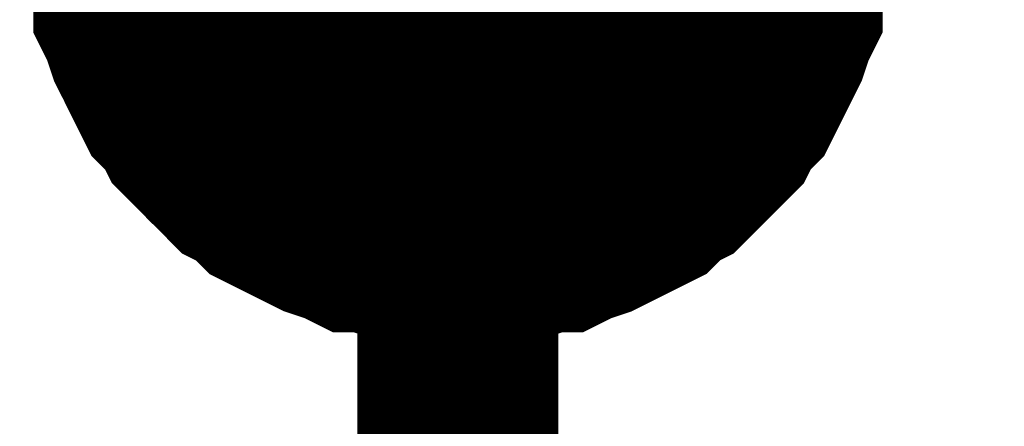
# Model space of a CAD drawing. Header units: inches. Extents: x 0 to 17, y 0 to 11.
# Tile 82 of 114: x 8.7244 to 8.7822, y 5.7193 to 5.7432. Entities that reach past the tile are written whole.
import ezdxf

# ---------------------------------------------------------------- set-up
doc = ezdxf.new("R2010")
doc.units = ezdxf.units.IN
doc.header["$MEASUREMENT"] = 0
doc.layers.add('Sheet', color=255, linetype='Continuous')

msp = doc.modelspace()

# ---------------------------------------------------------------- linework, layer by layer
at = {"layer": 'Sheet'}
for points in [[(8.750163, 5.64987, 0.0118, 0.0118, 0), (8.750163, 5.749784, 0.0118, 0.0118, 0), (9.250093, 5.749784, 0.0118, 0.0118, 0), (9.799977, 5.749784, 0.0118, 0.0118, 0), (10.350257, 5.749784, 0.0118, 0.0118, 0), (10.90014, 5.749784, 0.0118, 0.0118, 0), (10.90014, 5.849697, 0.0118, 0.0118, 0)], [(8.750163, 5.72996, 0.0118, 0.0118, 0), (8.748974, 5.72996, 0.0118, 0.0118, 0), (8.748181, 5.72996, 0.0118, 0.0118, 0), (8.746992, 5.730356, 0.0118, 0.0118, 0), (8.746199, 5.730356, 0.0118, 0.0118, 0), (8.745009, 5.730753, 0.0118, 0.0118, 0), (8.744216, 5.730753, 0.0118, 0.0118, 0), (8.743424, 5.731149, 0.0118, 0.0118, 0), (8.742234, 5.731546, 0.0118, 0.0118, 0), (8.741441, 5.731942, 0.0118, 0.0118, 0), (8.740648, 5.732339, 0.0118, 0.0118, 0), (8.739855, 5.732735, 0.0118, 0.0118, 0), (8.739062, 5.733131, 0.0118, 0.0118, 0), (8.73827, 5.733924, 0.0118, 0.0118, 0), (8.737477, 5.734321, 0.0118, 0.0118, 0), (8.736684, 5.735114, 0.0118, 0.0118, 0), (8.736287, 5.73551, 0.0118, 0.0118, 0), (8.735494, 5.736303, 0.0118, 0.0118, 0), (8.734701, 5.737096, 0.0118, 0.0118, 0), (8.734305, 5.737889, 0.0118, 0.0118, 0), (8.733512, 5.738682, 0.0118, 0.0118, 0), (8.733116, 5.739475, 0.0118, 0.0118, 0), (8.732719, 5.740268, 0.0118, 0.0118, 0), (8.732323, 5.741061, 0.0118, 0.0118, 0), (8.731926, 5.741854, 0.0118, 0.0118, 0), (8.73153, 5.743044, 0.0118, 0.0118, 0), (8.731133, 5.743837, 0.0118, 0.0118, 0), (8.731133, 5.744629, 0.0118, 0.0118, 0), (8.730737, 5.745819, 0.0118, 0.0118, 0), (8.730737, 5.746612, 0.0118, 0.0118, 0), (8.73034, 5.747801, 0.0118, 0.0118, 0), (8.73034, 5.748594, 0.0118, 0.0118, 0), (8.73034, 5.749784, 0.0118, 0.0118, 0)], [(8.750163, 5.72996, 0.0118, 0.0118, 0), (8.748974, 5.72996, 0.0118, 0.0118, 0), (8.748181, 5.72996, 0.0118, 0.0118, 0), (8.746992, 5.730356, 0.0118, 0.0118, 0), (8.746199, 5.730356, 0.0118, 0.0118, 0), (8.745009, 5.730753, 0.0118, 0.0118, 0), (8.744216, 5.730753, 0.0118, 0.0118, 0), (8.743424, 5.731149, 0.0118, 0.0118, 0), (8.742234, 5.731546, 0.0118, 0.0118, 0), (8.741441, 5.731942, 0.0118, 0.0118, 0), (8.740648, 5.732339, 0.0118, 0.0118, 0), (8.739855, 5.732735, 0.0118, 0.0118, 0), (8.739062, 5.733131, 0.0118, 0.0118, 0), (8.73827, 5.733924, 0.0118, 0.0118, 0), (8.737477, 5.734321, 0.0118, 0.0118, 0), (8.736684, 5.735114, 0.0118, 0.0118, 0), (8.736287, 5.73551, 0.0118, 0.0118, 0), (8.735494, 5.736303, 0.0118, 0.0118, 0), (8.734701, 5.737096, 0.0118, 0.0118, 0), (8.734305, 5.737889, 0.0118, 0.0118, 0), (8.733512, 5.738682, 0.0118, 0.0118, 0), (8.733116, 5.739475, 0.0118, 0.0118, 0), (8.732719, 5.740268, 0.0118, 0.0118, 0), (8.732323, 5.741061, 0.0118, 0.0118, 0), (8.731926, 5.741854, 0.0118, 0.0118, 0), (8.73153, 5.743044, 0.0118, 0.0118, 0), (8.731133, 5.743837, 0.0118, 0.0118, 0), (8.731133, 5.744629, 0.0118, 0.0118, 0), (8.730737, 5.745819, 0.0118, 0.0118, 0), (8.730737, 5.746612, 0.0118, 0.0118, 0), (8.73034, 5.747801, 0.0118, 0.0118, 0), (8.73034, 5.748594, 0.0118, 0.0118, 0), (8.73034, 5.749784, 0.0118, 0.0118, 0)], [(8.750163, 5.72996, 0.0118, 0.0118, 0), (8.748974, 5.72996, 0.0118, 0.0118, 0), (8.748181, 5.72996, 0.0118, 0.0118, 0), (8.746992, 5.730356, 0.0118, 0.0118, 0), (8.746199, 5.730356, 0.0118, 0.0118, 0), (8.745009, 5.730753, 0.0118, 0.0118, 0), (8.744216, 5.730753, 0.0118, 0.0118, 0), (8.743424, 5.731149, 0.0118, 0.0118, 0), (8.742234, 5.731546, 0.0118, 0.0118, 0), (8.741441, 5.731942, 0.0118, 0.0118, 0), (8.740648, 5.732339, 0.0118, 0.0118, 0), (8.739855, 5.732735, 0.0118, 0.0118, 0), (8.739062, 5.733131, 0.0118, 0.0118, 0), (8.73827, 5.733924, 0.0118, 0.0118, 0), (8.737477, 5.734321, 0.0118, 0.0118, 0), (8.736684, 5.735114, 0.0118, 0.0118, 0), (8.736287, 5.73551, 0.0118, 0.0118, 0), (8.735494, 5.736303, 0.0118, 0.0118, 0), (8.734701, 5.737096, 0.0118, 0.0118, 0), (8.734305, 5.737889, 0.0118, 0.0118, 0), (8.733512, 5.738682, 0.0118, 0.0118, 0), (8.733116, 5.739475, 0.0118, 0.0118, 0), (8.732719, 5.740268, 0.0118, 0.0118, 0), (8.732323, 5.741061, 0.0118, 0.0118, 0), (8.731926, 5.741854, 0.0118, 0.0118, 0), (8.73153, 5.743044, 0.0118, 0.0118, 0), (8.731133, 5.743837, 0.0118, 0.0118, 0), (8.731133, 5.744629, 0.0118, 0.0118, 0), (8.730737, 5.745819, 0.0118, 0.0118, 0), (8.730737, 5.746612, 0.0118, 0.0118, 0), (8.73034, 5.747801, 0.0118, 0.0118, 0), (8.73034, 5.748594, 0.0118, 0.0118, 0), (8.73034, 5.749784, 0.0118, 0.0118, 0)], [(8.750163, 5.72996, 0.0118, 0.0118, 0), (8.748974, 5.72996, 0.0118, 0.0118, 0), (8.748181, 5.72996, 0.0118, 0.0118, 0), (8.746992, 5.730356, 0.0118, 0.0118, 0), (8.746199, 5.730356, 0.0118, 0.0118, 0), (8.745009, 5.730753, 0.0118, 0.0118, 0), (8.744216, 5.730753, 0.0118, 0.0118, 0), (8.743424, 5.731149, 0.0118, 0.0118, 0), (8.742234, 5.731546, 0.0118, 0.0118, 0), (8.741441, 5.731942, 0.0118, 0.0118, 0), (8.740648, 5.732339, 0.0118, 0.0118, 0), (8.739855, 5.732735, 0.0118, 0.0118, 0), (8.739062, 5.733131, 0.0118, 0.0118, 0), (8.73827, 5.733924, 0.0118, 0.0118, 0), (8.737477, 5.734321, 0.0118, 0.0118, 0), (8.736684, 5.735114, 0.0118, 0.0118, 0), (8.736287, 5.73551, 0.0118, 0.0118, 0), (8.735494, 5.736303, 0.0118, 0.0118, 0), (8.734701, 5.737096, 0.0118, 0.0118, 0), (8.734305, 5.737889, 0.0118, 0.0118, 0), (8.733512, 5.738682, 0.0118, 0.0118, 0), (8.733116, 5.739475, 0.0118, 0.0118, 0), (8.732719, 5.740268, 0.0118, 0.0118, 0), (8.732323, 5.741061, 0.0118, 0.0118, 0), (8.731926, 5.741854, 0.0118, 0.0118, 0), (8.73153, 5.743044, 0.0118, 0.0118, 0), (8.731133, 5.743837, 0.0118, 0.0118, 0), (8.731133, 5.744629, 0.0118, 0.0118, 0), (8.730737, 5.745819, 0.0118, 0.0118, 0), (8.730737, 5.746612, 0.0118, 0.0118, 0), (8.73034, 5.747801, 0.0118, 0.0118, 0), (8.73034, 5.748594, 0.0118, 0.0118, 0), (8.73034, 5.749784, 0.0118, 0.0118, 0)], [(8.769986, 5.749784, 0.0118, 0.0118, 0), (8.769986, 5.748594, 0.0118, 0.0118, 0), (8.769986, 5.747801, 0.0118, 0.0118, 0), (8.76959, 5.746612, 0.0118, 0.0118, 0), (8.76959, 5.745819, 0.0118, 0.0118, 0), (8.769193, 5.744629, 0.0118, 0.0118, 0), (8.769193, 5.743837, 0.0118, 0.0118, 0), (8.768797, 5.743044, 0.0118, 0.0118, 0), (8.7684, 5.741854, 0.0118, 0.0118, 0), (8.768004, 5.741061, 0.0118, 0.0118, 0), (8.767607, 5.740268, 0.0118, 0.0118, 0), (8.767211, 5.739475, 0.0118, 0.0118, 0), (8.766814, 5.738682, 0.0118, 0.0118, 0), (8.766021, 5.737889, 0.0118, 0.0118, 0), (8.765625, 5.737096, 0.0118, 0.0118, 0), (8.764832, 5.736303, 0.0118, 0.0118, 0), (8.764039, 5.73551, 0.0118, 0.0118, 0), (8.763643, 5.735114, 0.0118, 0.0118, 0), (8.76285, 5.734321, 0.0118, 0.0118, 0), (8.762057, 5.733924, 0.0118, 0.0118, 0), (8.761264, 5.733131, 0.0118, 0.0118, 0), (8.760471, 5.732735, 0.0118, 0.0118, 0), (8.759678, 5.732339, 0.0118, 0.0118, 0), (8.758885, 5.731942, 0.0118, 0.0118, 0), (8.758092, 5.731546, 0.0118, 0.0118, 0), (8.756903, 5.731149, 0.0118, 0.0118, 0), (8.75611, 5.730753, 0.0118, 0.0118, 0), (8.755317, 5.730753, 0.0118, 0.0118, 0), (8.754128, 5.730356, 0.0118, 0.0118, 0), (8.753335, 5.730356, 0.0118, 0.0118, 0), (8.752146, 5.72996, 0.0118, 0.0118, 0), (8.751353, 5.72996, 0.0118, 0.0118, 0), (8.750163, 5.72996, 0.0118, 0.0118, 0)], [(8.769986, 5.749784, 0.0118, 0.0118, 0), (8.769986, 5.748594, 0.0118, 0.0118, 0), (8.769986, 5.747801, 0.0118, 0.0118, 0), (8.76959, 5.746612, 0.0118, 0.0118, 0), (8.76959, 5.745819, 0.0118, 0.0118, 0), (8.769193, 5.744629, 0.0118, 0.0118, 0), (8.769193, 5.743837, 0.0118, 0.0118, 0), (8.768797, 5.743044, 0.0118, 0.0118, 0), (8.7684, 5.741854, 0.0118, 0.0118, 0), (8.768004, 5.741061, 0.0118, 0.0118, 0), (8.767607, 5.740268, 0.0118, 0.0118, 0), (8.767211, 5.739475, 0.0118, 0.0118, 0), (8.766814, 5.738682, 0.0118, 0.0118, 0), (8.766021, 5.737889, 0.0118, 0.0118, 0), (8.765625, 5.737096, 0.0118, 0.0118, 0), (8.764832, 5.736303, 0.0118, 0.0118, 0), (8.764039, 5.73551, 0.0118, 0.0118, 0), (8.763643, 5.735114, 0.0118, 0.0118, 0), (8.76285, 5.734321, 0.0118, 0.0118, 0), (8.762057, 5.733924, 0.0118, 0.0118, 0), (8.761264, 5.733131, 0.0118, 0.0118, 0), (8.760471, 5.732735, 0.0118, 0.0118, 0), (8.759678, 5.732339, 0.0118, 0.0118, 0), (8.758885, 5.731942, 0.0118, 0.0118, 0), (8.758092, 5.731546, 0.0118, 0.0118, 0), (8.756903, 5.731149, 0.0118, 0.0118, 0), (8.75611, 5.730753, 0.0118, 0.0118, 0), (8.755317, 5.730753, 0.0118, 0.0118, 0), (8.754128, 5.730356, 0.0118, 0.0118, 0), (8.753335, 5.730356, 0.0118, 0.0118, 0), (8.752146, 5.72996, 0.0118, 0.0118, 0), (8.751353, 5.72996, 0.0118, 0.0118, 0), (8.750163, 5.72996, 0.0118, 0.0118, 0)], [(8.769986, 5.749784, 0.0118, 0.0118, 0), (8.769986, 5.748594, 0.0118, 0.0118, 0), (8.769986, 5.747801, 0.0118, 0.0118, 0), (8.76959, 5.746612, 0.0118, 0.0118, 0), (8.76959, 5.745819, 0.0118, 0.0118, 0), (8.769193, 5.744629, 0.0118, 0.0118, 0), (8.769193, 5.743837, 0.0118, 0.0118, 0), (8.768797, 5.743044, 0.0118, 0.0118, 0), (8.7684, 5.741854, 0.0118, 0.0118, 0), (8.768004, 5.741061, 0.0118, 0.0118, 0), (8.767607, 5.740268, 0.0118, 0.0118, 0), (8.767211, 5.739475, 0.0118, 0.0118, 0), (8.766814, 5.738682, 0.0118, 0.0118, 0), (8.766021, 5.737889, 0.0118, 0.0118, 0), (8.765625, 5.737096, 0.0118, 0.0118, 0), (8.764832, 5.736303, 0.0118, 0.0118, 0), (8.764039, 5.73551, 0.0118, 0.0118, 0), (8.763643, 5.735114, 0.0118, 0.0118, 0), (8.76285, 5.734321, 0.0118, 0.0118, 0), (8.762057, 5.733924, 0.0118, 0.0118, 0), (8.761264, 5.733131, 0.0118, 0.0118, 0), (8.760471, 5.732735, 0.0118, 0.0118, 0), (8.759678, 5.732339, 0.0118, 0.0118, 0), (8.758885, 5.731942, 0.0118, 0.0118, 0), (8.758092, 5.731546, 0.0118, 0.0118, 0), (8.756903, 5.731149, 0.0118, 0.0118, 0), (8.75611, 5.730753, 0.0118, 0.0118, 0), (8.755317, 5.730753, 0.0118, 0.0118, 0), (8.754128, 5.730356, 0.0118, 0.0118, 0), (8.753335, 5.730356, 0.0118, 0.0118, 0), (8.752146, 5.72996, 0.0118, 0.0118, 0), (8.751353, 5.72996, 0.0118, 0.0118, 0), (8.750163, 5.72996, 0.0118, 0.0118, 0)], [(8.769986, 5.749784, 0.0118, 0.0118, 0), (8.769986, 5.748594, 0.0118, 0.0118, 0), (8.769986, 5.747801, 0.0118, 0.0118, 0), (8.76959, 5.746612, 0.0118, 0.0118, 0), (8.76959, 5.745819, 0.0118, 0.0118, 0), (8.769193, 5.744629, 0.0118, 0.0118, 0), (8.769193, 5.743837, 0.0118, 0.0118, 0), (8.768797, 5.743044, 0.0118, 0.0118, 0), (8.7684, 5.741854, 0.0118, 0.0118, 0), (8.768004, 5.741061, 0.0118, 0.0118, 0), (8.767607, 5.740268, 0.0118, 0.0118, 0), (8.767211, 5.739475, 0.0118, 0.0118, 0), (8.766814, 5.738682, 0.0118, 0.0118, 0), (8.766021, 5.737889, 0.0118, 0.0118, 0), (8.765625, 5.737096, 0.0118, 0.0118, 0), (8.764832, 5.736303, 0.0118, 0.0118, 0), (8.764039, 5.73551, 0.0118, 0.0118, 0), (8.763643, 5.735114, 0.0118, 0.0118, 0), (8.76285, 5.734321, 0.0118, 0.0118, 0), (8.762057, 5.733924, 0.0118, 0.0118, 0), (8.761264, 5.733131, 0.0118, 0.0118, 0), (8.760471, 5.732735, 0.0118, 0.0118, 0), (8.759678, 5.732339, 0.0118, 0.0118, 0), (8.758885, 5.731942, 0.0118, 0.0118, 0), (8.758092, 5.731546, 0.0118, 0.0118, 0), (8.756903, 5.731149, 0.0118, 0.0118, 0), (8.75611, 5.730753, 0.0118, 0.0118, 0), (8.755317, 5.730753, 0.0118, 0.0118, 0), (8.754128, 5.730356, 0.0118, 0.0118, 0), (8.753335, 5.730356, 0.0118, 0.0118, 0), (8.752146, 5.72996, 0.0118, 0.0118, 0), (8.751353, 5.72996, 0.0118, 0.0118, 0), (8.750163, 5.72996, 0.0118, 0.0118, 0)], [(8.750163, 5.72996, 0.0039, 0.0039, 0), (8.748974, 5.72996, 0.0039, 0.0039, 0), (8.748181, 5.72996, 0.0039, 0.0039, 0), (8.746992, 5.730356, 0.0039, 0.0039, 0), (8.746199, 5.730356, 0.0039, 0.0039, 0), (8.745009, 5.730753, 0.0039, 0.0039, 0), (8.744216, 5.730753, 0.0039, 0.0039, 0), (8.743424, 5.731149, 0.0039, 0.0039, 0), (8.742234, 5.731546, 0.0039, 0.0039, 0), (8.741441, 5.731942, 0.0039, 0.0039, 0), (8.740648, 5.732339, 0.0039, 0.0039, 0), (8.739855, 5.732735, 0.0039, 0.0039, 0), (8.739062, 5.733131, 0.0039, 0.0039, 0), (8.73827, 5.733924, 0.0039, 0.0039, 0), (8.737477, 5.734321, 0.0039, 0.0039, 0), (8.736684, 5.735114, 0.0039, 0.0039, 0), (8.736287, 5.73551, 0.0039, 0.0039, 0), (8.735494, 5.736303, 0.0039, 0.0039, 0), (8.734701, 5.737096, 0.0039, 0.0039, 0), (8.734305, 5.737889, 0.0039, 0.0039, 0), (8.733512, 5.738682, 0.0039, 0.0039, 0), (8.733116, 5.739475, 0.0039, 0.0039, 0), (8.732719, 5.740268, 0.0039, 0.0039, 0), (8.732323, 5.741061, 0.0039, 0.0039, 0), (8.731926, 5.741854, 0.0039, 0.0039, 0), (8.73153, 5.743044, 0.0039, 0.0039, 0), (8.731133, 5.743837, 0.0039, 0.0039, 0), (8.731133, 5.744629, 0.0039, 0.0039, 0), (8.730737, 5.745819, 0.0039, 0.0039, 0)], [(8.750163, 5.72996, 0.0039, 0.0039, 0), (8.748974, 5.72996, 0.0039, 0.0039, 0), (8.748181, 5.72996, 0.0039, 0.0039, 0), (8.746992, 5.730356, 0.0039, 0.0039, 0), (8.746199, 5.730356, 0.0039, 0.0039, 0), (8.745009, 5.730753, 0.0039, 0.0039, 0), (8.744216, 5.730753, 0.0039, 0.0039, 0), (8.743424, 5.731149, 0.0039, 0.0039, 0), (8.742234, 5.731546, 0.0039, 0.0039, 0), (8.741441, 5.731942, 0.0039, 0.0039, 0), (8.740648, 5.732339, 0.0039, 0.0039, 0), (8.739855, 5.732735, 0.0039, 0.0039, 0), (8.739062, 5.733131, 0.0039, 0.0039, 0), (8.73827, 5.733924, 0.0039, 0.0039, 0), (8.737477, 5.734321, 0.0039, 0.0039, 0), (8.736684, 5.735114, 0.0039, 0.0039, 0), (8.736287, 5.73551, 0.0039, 0.0039, 0), (8.735494, 5.736303, 0.0039, 0.0039, 0), (8.734701, 5.737096, 0.0039, 0.0039, 0), (8.734305, 5.737889, 0.0039, 0.0039, 0), (8.733512, 5.738682, 0.0039, 0.0039, 0), (8.733116, 5.739475, 0.0039, 0.0039, 0), (8.732719, 5.740268, 0.0039, 0.0039, 0), (8.732323, 5.741061, 0.0039, 0.0039, 0), (8.731926, 5.741854, 0.0039, 0.0039, 0), (8.73153, 5.743044, 0.0039, 0.0039, 0), (8.731133, 5.743837, 0.0039, 0.0039, 0), (8.731133, 5.744629, 0.0039, 0.0039, 0), (8.730737, 5.745819, 0.0039, 0.0039, 0)], [(8.750163, 5.72996, 0.0039, 0.0039, 0), (8.748974, 5.72996, 0.0039, 0.0039, 0), (8.748181, 5.72996, 0.0039, 0.0039, 0), (8.746992, 5.730356, 0.0039, 0.0039, 0), (8.746199, 5.730356, 0.0039, 0.0039, 0), (8.745009, 5.730753, 0.0039, 0.0039, 0), (8.744216, 5.730753, 0.0039, 0.0039, 0), (8.743424, 5.731149, 0.0039, 0.0039, 0), (8.742234, 5.731546, 0.0039, 0.0039, 0), (8.741441, 5.731942, 0.0039, 0.0039, 0), (8.740648, 5.732339, 0.0039, 0.0039, 0), (8.739855, 5.732735, 0.0039, 0.0039, 0), (8.739062, 5.733131, 0.0039, 0.0039, 0), (8.73827, 5.733924, 0.0039, 0.0039, 0), (8.737477, 5.734321, 0.0039, 0.0039, 0), (8.736684, 5.735114, 0.0039, 0.0039, 0), (8.736287, 5.73551, 0.0039, 0.0039, 0), (8.735494, 5.736303, 0.0039, 0.0039, 0), (8.734701, 5.737096, 0.0039, 0.0039, 0), (8.734305, 5.737889, 0.0039, 0.0039, 0), (8.733512, 5.738682, 0.0039, 0.0039, 0), (8.733116, 5.739475, 0.0039, 0.0039, 0), (8.732719, 5.740268, 0.0039, 0.0039, 0), (8.732323, 5.741061, 0.0039, 0.0039, 0), (8.731926, 5.741854, 0.0039, 0.0039, 0), (8.73153, 5.743044, 0.0039, 0.0039, 0), (8.731133, 5.743837, 0.0039, 0.0039, 0), (8.731133, 5.744629, 0.0039, 0.0039, 0), (8.730737, 5.745819, 0.0039, 0.0039, 0)], [(8.750163, 5.72996, 0.0039, 0.0039, 0), (8.748974, 5.72996, 0.0039, 0.0039, 0), (8.748181, 5.72996, 0.0039, 0.0039, 0), (8.746992, 5.730356, 0.0039, 0.0039, 0), (8.746199, 5.730356, 0.0039, 0.0039, 0), (8.745009, 5.730753, 0.0039, 0.0039, 0), (8.744216, 5.730753, 0.0039, 0.0039, 0), (8.743424, 5.731149, 0.0039, 0.0039, 0), (8.742234, 5.731546, 0.0039, 0.0039, 0), (8.741441, 5.731942, 0.0039, 0.0039, 0), (8.740648, 5.732339, 0.0039, 0.0039, 0), (8.739855, 5.732735, 0.0039, 0.0039, 0), (8.739062, 5.733131, 0.0039, 0.0039, 0), (8.73827, 5.733924, 0.0039, 0.0039, 0), (8.737477, 5.734321, 0.0039, 0.0039, 0), (8.736684, 5.735114, 0.0039, 0.0039, 0), (8.736287, 5.73551, 0.0039, 0.0039, 0), (8.735494, 5.736303, 0.0039, 0.0039, 0), (8.734701, 5.737096, 0.0039, 0.0039, 0), (8.734305, 5.737889, 0.0039, 0.0039, 0), (8.733512, 5.738682, 0.0039, 0.0039, 0), (8.733116, 5.739475, 0.0039, 0.0039, 0), (8.732719, 5.740268, 0.0039, 0.0039, 0), (8.732323, 5.741061, 0.0039, 0.0039, 0), (8.731926, 5.741854, 0.0039, 0.0039, 0), (8.73153, 5.743044, 0.0039, 0.0039, 0), (8.731133, 5.743837, 0.0039, 0.0039, 0), (8.731133, 5.744629, 0.0039, 0.0039, 0), (8.730737, 5.745819, 0.0039, 0.0039, 0)], [(8.76959, 5.745819, 0.0039, 0.0039, 0), (8.769193, 5.744629, 0.0039, 0.0039, 0), (8.769193, 5.743837, 0.0039, 0.0039, 0), (8.768797, 5.743044, 0.0039, 0.0039, 0), (8.7684, 5.741854, 0.0039, 0.0039, 0), (8.768004, 5.741061, 0.0039, 0.0039, 0), (8.767607, 5.740268, 0.0039, 0.0039, 0), (8.767211, 5.739475, 0.0039, 0.0039, 0), (8.766814, 5.738682, 0.0039, 0.0039, 0), (8.766021, 5.737889, 0.0039, 0.0039, 0), (8.765625, 5.737096, 0.0039, 0.0039, 0), (8.764832, 5.736303, 0.0039, 0.0039, 0), (8.764039, 5.73551, 0.0039, 0.0039, 0), (8.763643, 5.735114, 0.0039, 0.0039, 0), (8.76285, 5.734321, 0.0039, 0.0039, 0), (8.762057, 5.733924, 0.0039, 0.0039, 0), (8.761264, 5.733131, 0.0039, 0.0039, 0), (8.760471, 5.732735, 0.0039, 0.0039, 0), (8.759678, 5.732339, 0.0039, 0.0039, 0), (8.758885, 5.731942, 0.0039, 0.0039, 0), (8.758092, 5.731546, 0.0039, 0.0039, 0), (8.756903, 5.731149, 0.0039, 0.0039, 0), (8.75611, 5.730753, 0.0039, 0.0039, 0), (8.755317, 5.730753, 0.0039, 0.0039, 0), (8.754128, 5.730356, 0.0039, 0.0039, 0), (8.753335, 5.730356, 0.0039, 0.0039, 0), (8.752146, 5.72996, 0.0039, 0.0039, 0), (8.751353, 5.72996, 0.0039, 0.0039, 0), (8.750163, 5.72996, 0.0039, 0.0039, 0)], [(8.76959, 5.745819, 0.0039, 0.0039, 0), (8.769193, 5.744629, 0.0039, 0.0039, 0), (8.769193, 5.743837, 0.0039, 0.0039, 0), (8.768797, 5.743044, 0.0039, 0.0039, 0), (8.7684, 5.741854, 0.0039, 0.0039, 0), (8.768004, 5.741061, 0.0039, 0.0039, 0), (8.767607, 5.740268, 0.0039, 0.0039, 0), (8.767211, 5.739475, 0.0039, 0.0039, 0), (8.766814, 5.738682, 0.0039, 0.0039, 0), (8.766021, 5.737889, 0.0039, 0.0039, 0), (8.765625, 5.737096, 0.0039, 0.0039, 0), (8.764832, 5.736303, 0.0039, 0.0039, 0), (8.764039, 5.73551, 0.0039, 0.0039, 0), (8.763643, 5.735114, 0.0039, 0.0039, 0), (8.76285, 5.734321, 0.0039, 0.0039, 0), (8.762057, 5.733924, 0.0039, 0.0039, 0), (8.761264, 5.733131, 0.0039, 0.0039, 0), (8.760471, 5.732735, 0.0039, 0.0039, 0), (8.759678, 5.732339, 0.0039, 0.0039, 0), (8.758885, 5.731942, 0.0039, 0.0039, 0), (8.758092, 5.731546, 0.0039, 0.0039, 0), (8.756903, 5.731149, 0.0039, 0.0039, 0), (8.75611, 5.730753, 0.0039, 0.0039, 0), (8.755317, 5.730753, 0.0039, 0.0039, 0), (8.754128, 5.730356, 0.0039, 0.0039, 0), (8.753335, 5.730356, 0.0039, 0.0039, 0), (8.752146, 5.72996, 0.0039, 0.0039, 0), (8.751353, 5.72996, 0.0039, 0.0039, 0), (8.750163, 5.72996, 0.0039, 0.0039, 0)], [(8.76959, 5.745819, 0.0039, 0.0039, 0), (8.769193, 5.744629, 0.0039, 0.0039, 0), (8.769193, 5.743837, 0.0039, 0.0039, 0), (8.768797, 5.743044, 0.0039, 0.0039, 0), (8.7684, 5.741854, 0.0039, 0.0039, 0), (8.768004, 5.741061, 0.0039, 0.0039, 0), (8.767607, 5.740268, 0.0039, 0.0039, 0), (8.767211, 5.739475, 0.0039, 0.0039, 0), (8.766814, 5.738682, 0.0039, 0.0039, 0), (8.766021, 5.737889, 0.0039, 0.0039, 0), (8.765625, 5.737096, 0.0039, 0.0039, 0), (8.764832, 5.736303, 0.0039, 0.0039, 0), (8.764039, 5.73551, 0.0039, 0.0039, 0), (8.763643, 5.735114, 0.0039, 0.0039, 0), (8.76285, 5.734321, 0.0039, 0.0039, 0), (8.762057, 5.733924, 0.0039, 0.0039, 0), (8.761264, 5.733131, 0.0039, 0.0039, 0), (8.760471, 5.732735, 0.0039, 0.0039, 0), (8.759678, 5.732339, 0.0039, 0.0039, 0), (8.758885, 5.731942, 0.0039, 0.0039, 0), (8.758092, 5.731546, 0.0039, 0.0039, 0), (8.756903, 5.731149, 0.0039, 0.0039, 0), (8.75611, 5.730753, 0.0039, 0.0039, 0), (8.755317, 5.730753, 0.0039, 0.0039, 0), (8.754128, 5.730356, 0.0039, 0.0039, 0), (8.753335, 5.730356, 0.0039, 0.0039, 0), (8.752146, 5.72996, 0.0039, 0.0039, 0), (8.751353, 5.72996, 0.0039, 0.0039, 0), (8.750163, 5.72996, 0.0039, 0.0039, 0)], [(8.76959, 5.745819, 0.0039, 0.0039, 0), (8.769193, 5.744629, 0.0039, 0.0039, 0), (8.769193, 5.743837, 0.0039, 0.0039, 0), (8.768797, 5.743044, 0.0039, 0.0039, 0), (8.7684, 5.741854, 0.0039, 0.0039, 0), (8.768004, 5.741061, 0.0039, 0.0039, 0), (8.767607, 5.740268, 0.0039, 0.0039, 0), (8.767211, 5.739475, 0.0039, 0.0039, 0), (8.766814, 5.738682, 0.0039, 0.0039, 0), (8.766021, 5.737889, 0.0039, 0.0039, 0), (8.765625, 5.737096, 0.0039, 0.0039, 0), (8.764832, 5.736303, 0.0039, 0.0039, 0), (8.764039, 5.73551, 0.0039, 0.0039, 0), (8.763643, 5.735114, 0.0039, 0.0039, 0), (8.76285, 5.734321, 0.0039, 0.0039, 0), (8.762057, 5.733924, 0.0039, 0.0039, 0), (8.761264, 5.733131, 0.0039, 0.0039, 0), (8.760471, 5.732735, 0.0039, 0.0039, 0), (8.759678, 5.732339, 0.0039, 0.0039, 0), (8.758885, 5.731942, 0.0039, 0.0039, 0), (8.758092, 5.731546, 0.0039, 0.0039, 0), (8.756903, 5.731149, 0.0039, 0.0039, 0), (8.75611, 5.730753, 0.0039, 0.0039, 0), (8.755317, 5.730753, 0.0039, 0.0039, 0), (8.754128, 5.730356, 0.0039, 0.0039, 0), (8.753335, 5.730356, 0.0039, 0.0039, 0), (8.752146, 5.72996, 0.0039, 0.0039, 0), (8.751353, 5.72996, 0.0039, 0.0039, 0), (8.750163, 5.72996, 0.0039, 0.0039, 0)]]:
    msp.add_lwpolyline(points, format="xyseb", dxfattribs=at)
msp.add_lwpolyline([(8.74, 5.75, 0.02, 0.02, 1), (8.76, 5.75, 0.02, 0.02, 1)], format="xyseb", close=True, dxfattribs=at)

doc.saveas('drawing.dxf')
